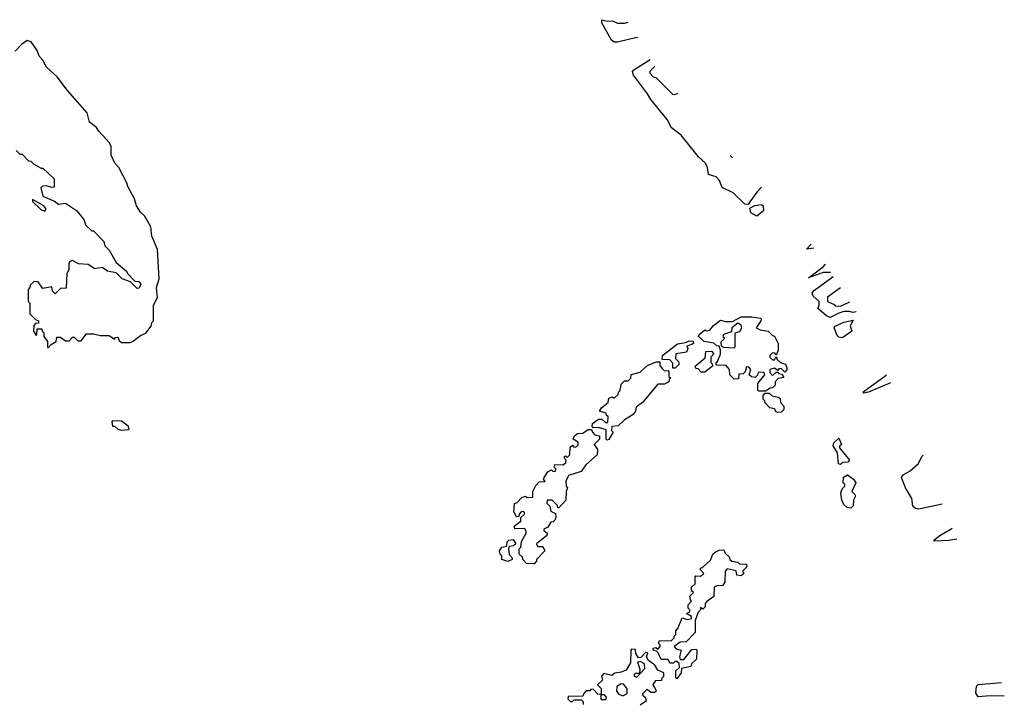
# Model space of a CAD drawing. Extents: x 1980017 to 2252640, y 74400 to 266395.
# Tile 49 of 256: x 2106441 to 2112096, y 87499 to 91422. Entities that reach past the tile are written whole.
import ezdxf

# ---------------------------------------------------------------- set-up
doc = ezdxf.new("R2010")
doc.units = 0

msp = doc.modelspace()

# ---------------------------------------------------------------- linework, layer by layer
at = {"layer": '0CON20XD'}
for points in [[(2109991.2, 91317.9), (2109985, 91320), (2109875, 91294.4), (2109855, 91294.4), (2109840, 91305), (2109785, 91403.8), (2109785, 91422.5), (2109815, 91413.3), (2109845, 91416.7), (2109875, 91403.3), (2109915, 91403.3), (2109935.1, 91407.7)], [(2106605, 89540), (2106621.7, 89558.3), (2106650, 89575), (2106655, 89600), (2106675, 89600), (2106705, 89580), (2106725, 89580), (2106745, 89600), (2106755, 89600), (2106775, 89580), (2106795, 89580), (2106825, 89620), (2106865, 89620), (2106905, 89610), (2106955, 89610), (2106985, 89590), (2106991.7, 89598.3), (2107005, 89600), (2107011.7, 89581.7), (2107025, 89570), (2107075, 89570), (2107090, 89575), (2107135, 89610), (2107166.4, 89623.6), (2107197, 89663), (2107200, 89685), (2107210, 89695), (2107210, 89785), (2107231.7, 89828.3), (2107227.5, 89885), (2107242.5, 89935), (2107233, 90103), (2107200.7, 90180.7), (2107195, 90233.3), (2107157.3, 90297.3), (2107135, 90317.5), (2107111.2, 90355), (2107100, 90395), (2107062.5, 90465), (2107057, 90487), (2107010, 90575), (2106988.3, 90598.3), (2106967.5, 90645), (2106967.5, 90695), (2106957.5, 90715), (2106895, 90782.5), (2106883, 90803), (2106842.5, 90835), (2106828.3, 90888.3), (2106715, 91016.7), (2106656.7, 91095), (2106595, 91150), (2106575, 91190), (2106553, 91213), (2106542.5, 91245), (2106506.4, 91296.4), (2106485, 91302.5), (2106450.7, 91279.3), (2106415, 91242.5)], [(2110700.6, 90460.9), (2110675, 90432.5), (2110635, 90377.5), (2110625, 90362.5), (2110605, 90364.4), (2110539.2, 90429.2), (2110475, 90458.9), (2110460.2, 90500.2), (2110441.6, 90521.6), (2110396, 90535), (2110391.3, 90575), (2110379.2, 90599.1), (2110340, 90635), (2110239, 90759), (2110185, 90802.2), (2110159.4, 90849.4), (2110065, 90963.6), (2110047.3, 90997.3), (2109965.7, 91105), (2109960, 91125), (2109967.5, 91135), (2110061.9, 91194)], [(2110088.9, 91155.8), (2110076.7, 91145), (2110060, 91125), (2110060, 91115), (2110080, 91095), (2110095, 91090), (2110190, 90995), (2110203, 90993), (2110221.6, 91000.6)], [(2106421.7, 90671.7), (2106441.7, 90651.7), (2106455, 90650), (2106491.7, 90611.7), (2106505, 90610), (2106523, 90593), (2106565, 90570), (2106575, 90570), (2106638.3, 90508.3), (2106638.3, 90461.7), (2106625, 90460), (2106595, 90470), (2106573, 90467), (2106563, 90457), (2106575, 90410), (2106641.7, 90381.7), (2106665, 90363.3), (2106705, 90370), (2106768.3, 90328.3), (2106810, 90275), (2106820, 90245), (2106855, 90210), (2106865, 90210), (2106925, 90150), (2106930, 90125), (2106955, 90100), (2106995, 90030), (2107055, 89980), (2107060, 89965), (2107101.7, 89921.7), (2107125, 89920), (2107137.5, 89905), (2107128.3, 89881.7), (2107115, 89880), (2107078.3, 89918.3), (2107030, 89935), (2106995, 89970), (2106945, 89980), (2106915, 90000), (2106873.6, 89993.6), (2106835, 90017.5), (2106778.3, 90021.7), (2106745, 90040), (2106730, 90035), (2106722.5, 90025), (2106723, 89987), (2106712.5, 89965), (2106708.3, 89881.7), (2106675, 89880), (2106645, 89850), (2106630, 89865), (2106625, 89890), (2106575, 89880), (2106545, 89920), (2106521.7, 89918.3), (2106501.7, 89898.3), (2106500, 89885), (2106490, 89875), (2106490, 89805), (2106500, 89795), (2106500, 89735), (2106531.7, 89701.7), (2106550, 89695), (2106548.3, 89681.7), (2106531.7, 89678.3), (2106521.7, 89668.3), (2106520, 89635), (2106535, 89610), (2106540, 89615), (2106541.7, 89648.3), (2106568.3, 89648.3), (2106570, 89635), (2106580, 89625), (2106580, 89605), (2106600, 89575), (2106600, 89545), (2106605, 89540)], [(2110521.7, 90642.6), (2110534.5, 90629.5)], [(2106585, 90323.3), (2106593.3, 90335), (2106580, 90355), (2106515, 90390), (2106515, 90380), (2106562.3, 90332.3), (2106585, 90323.3)], [(2110675, 90294.3), (2110640.6, 90315), (2110635, 90340), (2110663.6, 90356.4), (2110701.7, 90361.7), (2110710, 90355), (2110712.5, 90325), (2110675, 90294.3)], [(2111002.4, 90111.2), (2110960, 90105), (2110985.9, 90134.1)], [(2111098.1, 89972.3), (2111055, 89971.2), (2110971.7, 89941.7), (2111055.9, 90004.1), (2111068.3, 90019.3)], [(2111245, 89745), (2111225, 89742.5), (2111207, 89747), (2111175, 89747.5), (2111145, 89738.8), (2111095, 89714.2), (2111075, 89722.5), (2111023.8, 89765), (2111032, 89785), (2111032, 89805), (2110998.6, 89835), (2110992.7, 89855), (2111005, 89870), (2111113.3, 89948.4)], [(2111154.4, 89883.8), (2111080.7, 89829.3), (2111080, 89805), (2111118.3, 89788.3), (2111125, 89780), (2111155, 89777.5), (2111209, 89802.5)], [(2110725, 89290), (2110685, 89290), (2110680, 89295), (2110680, 89335), (2110720, 89385), (2110715, 89400), (2110681.7, 89398.3), (2110678.3, 89381.7), (2110665, 89370), (2110643, 89373), (2110630, 89385), (2110640, 89415), (2110628.3, 89428.3), (2110615, 89430), (2110608.3, 89401.7), (2110595, 89390), (2110571.7, 89388.3), (2110568.3, 89361.7), (2110545, 89360), (2110520, 89385), (2110517.5, 89415), (2110498.3, 89438.3), (2110445, 89440), (2110440, 89445), (2110440, 89455), (2110448.3, 89461.7), (2110466.4, 89503.6), (2110466.7, 89526.7), (2110458.3, 89548.3), (2110445, 89550), (2110427, 89567), (2110372.5, 89575), (2110340, 89605), (2110343.6, 89616.4), (2110375, 89642.5), (2110385, 89637.5), (2110405, 89640), (2110425, 89667.5), (2110465, 89697.5), (2110495, 89690), (2110535, 89690), (2110585, 89717.5), (2110645, 89717.5), (2110695, 89710), (2110700, 89705), (2110697.5, 89695), (2110670, 89655), (2110693, 89643), (2110740, 89635), (2110765, 89610), (2110776.4, 89606.4), (2110797.5, 89565), (2110797.5, 89525), (2110790, 89505), (2110785, 89500), (2110778.3, 89508.3), (2110765, 89510), (2110750, 89495), (2110750, 89485), (2110765, 89470), (2110775, 89470), (2110785, 89490), (2110791.7, 89471.7), (2110810, 89455), (2110840, 89445), (2110847.5, 89425), (2110847, 89413), (2110835, 89400), (2110815, 89420), (2110801.7, 89418.3), (2110795, 89410), (2110775, 89422.5), (2110750, 89415), (2110748.3, 89398.3), (2110765, 89380), (2110785, 89400), (2110795, 89400), (2110801.7, 89391.7), (2110818.3, 89388.3), (2110830, 89370), (2110797, 89363), (2110780, 89345), (2110780, 89325), (2110765, 89310), (2110751.7, 89308.3), (2110725, 89290)], [(2110545, 89540), (2110550, 89545), (2110550, 89625), (2110576.4, 89633.6), (2110587.5, 89655), (2110585, 89670), (2110565, 89680), (2110530, 89655), (2110528.3, 89631.7), (2110483.6, 89616.4), (2110480, 89605), (2110490, 89595), (2110468.3, 89571.7), (2110470, 89550), (2110483, 89543), (2110545, 89540)], [(2111165, 89597.5), (2111145, 89600), (2111135, 89610), (2111118, 89655), (2111125, 89663.8), (2111175, 89686.7), (2111228.3, 89698.3), (2111210, 89665), (2111220, 89635), (2111175, 89602.5), (2111165, 89597.5)], [(2110191.7, 89421.7), (2110191.7, 89451.7), (2110175, 89470), (2110131.7, 89471.7), (2110133.3, 89495), (2110218.3, 89561.7), (2110265, 89570), (2110285, 89580), (2110308.3, 89578.3), (2110310, 89565), (2110305, 89560), (2110271.7, 89548.3), (2110277.5, 89535), (2110270, 89515), (2110210, 89505), (2110208.3, 89478.3), (2110225, 89460), (2110227.5, 89445), (2110205, 89422.5), (2110191.7, 89421.7)], [(2110375, 89400), (2110355, 89400), (2110338.3, 89418.3), (2110325, 89420), (2110320, 89435), (2110378.3, 89481.7), (2110381.7, 89518.3), (2110415, 89520), (2110427.5, 89505), (2110410, 89485), (2110410, 89455), (2110418.3, 89448.3), (2110420, 89435), (2110375, 89400)], [(2109815, 89010), (2109810, 89015), (2109808.3, 89068.3), (2109765, 89082.5), (2109735, 89080), (2109728.3, 89088.3), (2109730, 89105), (2109765, 89130), (2109785, 89130), (2109805, 89110), (2109818.3, 89111.7), (2109820, 89145), (2109811.7, 89151.7), (2109810, 89165), (2109770, 89175), (2109782.5, 89195), (2109820, 89225), (2109825, 89250), (2109845, 89257.5), (2109855, 89250), (2109878.3, 89271.7), (2109880, 89285), (2109890, 89295), (2109895, 89330), (2109915, 89350), (2109935, 89350), (2109950, 89365), (2109953.6, 89386.4), (2110005, 89400), (2110040, 89435), (2110055, 89442.5), (2110098.3, 89458.3), (2110118.3, 89458.3), (2110118.3, 89438.3), (2110130.7, 89420.7), (2110145, 89407.5), (2110165, 89410), (2110170, 89405), (2110170, 89375), (2110180, 89365), (2110171.7, 89358.3), (2110170, 89345), (2110145, 89330), (2110105, 89330), (2110017.5, 89225), (2109981.7, 89198.3), (2109977.5, 89175), (2109965, 89157.5), (2109913.6, 89126.4), (2109878.3, 89091.7), (2109841.7, 89088.3), (2109840, 89065), (2109850, 89055), (2109825, 89012.5), (2109815, 89010)], [(2111441.3, 89339.2), (2111315, 89284.4), (2111288.3, 89278.3), (2111284, 89285), (2111416.8, 89383.2), (2111418.9, 89385.6)], [(2110795, 89167.5), (2110785, 89172.5), (2110775, 89190), (2110750, 89195), (2110720, 89225), (2110720, 89235), (2110710, 89245), (2110710, 89265), (2110721.7, 89278.3), (2110745, 89280), (2110763, 89263), (2110797, 89257), (2110808.3, 89248.3), (2110810, 89225), (2110830, 89205), (2110830, 89185), (2110815, 89170), (2110795, 89167.5)], [(2107025, 89067.5), (2107065, 89070), (2107070, 89075), (2107065, 89090), (2107025, 89117.5), (2106975, 89120), (2106970, 89115), (2106975, 89090), (2106985, 89090), (2107005, 89072.5), (2107025, 89067.5)], [(2109395, 88300), (2109351.7, 88301.7), (2109330, 88325), (2109328.3, 88338.3), (2109310, 88355), (2109310, 88385), (2109320, 88395), (2109323, 88427), (2109350, 88475), (2109350, 88485), (2109341.7, 88501.7), (2109285, 88500), (2109280, 88515), (2109320, 88545), (2109320, 88565), (2109340, 88585), (2109340, 88595), (2109335, 88600), (2109321.7, 88598.3), (2109310, 88585), (2109308.3, 88571.7), (2109295, 88570), (2109278.3, 88598.3), (2109282.5, 88645), (2109298.3, 88651.7), (2109325, 88680), (2109345, 88687.5), (2109355, 88680), (2109388.3, 88681.7), (2109387.5, 88715), (2109405, 88750), (2109425, 88770), (2109458.3, 88771.7), (2109450, 88785), (2109452.5, 88795), (2109475, 88827.5), (2109495, 88840), (2109505, 88830), (2109518.3, 88831.7), (2109520, 88845), (2109510, 88855), (2109515, 88870), (2109561.7, 88868.3), (2109578.3, 88881.7), (2109580, 88895), (2109570, 88905), (2109570, 88915), (2109575, 88920), (2109585, 88910), (2109600, 88925), (2109601.7, 88968.3), (2109615, 88980), (2109621.7, 88971.7), (2109635, 88970), (2109648.3, 88981.7), (2109648.3, 88998.3), (2109620, 89015), (2109627.5, 89035), (2109645, 89046.7), (2109675, 89050), (2109705, 89070), (2109725, 89070), (2109730, 89055), (2109745, 89040), (2109770, 89035), (2109770, 89015), (2109740, 88985), (2109760, 88955), (2109756.7, 88925), (2109691.7, 88868.3), (2109665, 88830), (2109593.3, 88806.7), (2109577.5, 88775), (2109580, 88745), (2109587.5, 88735), (2109580, 88715), (2109577.5, 88665), (2109538.3, 88621.7), (2109531.7, 88621.7), (2109530, 88635), (2109500, 88665), (2109470, 88665), (2109468.3, 88648.3), (2109485, 88630), (2109491.7, 88601.7), (2109518.3, 88588.3), (2109520, 88565), (2109515, 88550), (2109505, 88540), (2109491.7, 88538.3), (2109475, 88510), (2109451.7, 88498.3), (2109451.7, 88491.7), (2109470, 88475), (2109468.3, 88461.7), (2109410, 88415), (2109415, 88400), (2109445, 88400), (2109457.5, 88375), (2109410, 88325), (2109410, 88315), (2109395, 88300)], [(2111155, 88870), (2111143.6, 88873.6), (2111137, 88937), (2111113.6, 88976.4), (2111117.5, 88995), (2111145, 89020), (2111160, 88985), (2111150, 88975), (2111150, 88965), (2111206.7, 88895), (2111197, 88883), (2111168.3, 88881.7), (2111155, 88870)], [(2111738, 88642), (2111605, 88612.5), (2111585, 88617.1), (2111571.1, 88631.1), (2111564.7, 88674.6), (2111527.5, 88735), (2111506, 88795), (2111515, 88810), (2111555.8, 88834.2), (2111602.5, 88875), (2111622.5, 88915), (2111629.3, 88923.2)], [(2111215, 88620), (2111193, 88623), (2111175, 88640), (2111163.3, 88665), (2111157.5, 88705), (2111165, 88730), (2111180, 88745), (2111180, 88755), (2111170, 88765), (2111173, 88797), (2111195, 88810), (2111230, 88785), (2111242.5, 88765), (2111220, 88715), (2111240, 88695), (2111240, 88685), (2111230, 88665), (2111227, 88633), (2111215, 88620)], [(2111823.8, 88440.9), (2111775, 88433.8), (2111695, 88430), (2111690, 88435), (2111725, 88462.5), (2111790.5, 88499.6), (2111795.3, 88504.1)], [(2109245, 88313.3), (2109210, 88325), (2109210, 88345), (2109200, 88355), (2109197.5, 88375), (2109210, 88395), (2109238.3, 88401.7), (2109240, 88425), (2109250, 88435), (2109275, 88440), (2109290, 88415), (2109277, 88403), (2109251.7, 88398.3), (2109247.5, 88385), (2109253, 88353), (2109270, 88335), (2109270, 88325), (2109245, 88313.3)], [(2110215, 87640), (2110210, 87645), (2110210, 87685), (2110230, 87705), (2110228.3, 87728.3), (2110215, 87740), (2110205, 87740), (2110195, 87730), (2110175, 87730), (2110165, 87750), (2110125, 87750), (2110108.3, 87788.3), (2110098.3, 87798.3), (2110081.7, 87801.7), (2110080, 87815), (2110095, 87820), (2110105, 87810), (2110120, 87825), (2110120, 87835), (2110110, 87845), (2110115, 87860), (2110181.7, 87858.3), (2110200, 87875), (2110200, 87885), (2110210, 87895), (2110210, 87915), (2110221.7, 87928.3), (2110245, 87990), (2110275, 87980), (2110300, 87985), (2110298.3, 87998.3), (2110270, 88015), (2110290, 88025), (2110290, 88035), (2110280, 88045), (2110280, 88065), (2110300, 88085), (2110293, 88093), (2110290, 88115), (2110310, 88135), (2110300, 88145), (2110300, 88165), (2110320, 88185), (2110320, 88225), (2110325, 88230), (2110351.7, 88228.3), (2110370, 88245), (2110350, 88265), (2110350, 88275), (2110365, 88280), (2110409.3, 88320.7), (2110422.5, 88355), (2110435, 88367.5), (2110458.3, 88378.3), (2110485, 88380), (2110491.7, 88361.7), (2110518.3, 88338.3), (2110520, 88325), (2110530, 88315), (2110565, 88310), (2110575, 88300), (2110615, 88297.5), (2110617, 88283), (2110591.7, 88258.3), (2110600, 88245), (2110585, 88230), (2110560, 88235), (2110555, 88260), (2110505, 88270), (2110491.7, 88258.3), (2110490, 88195), (2110480, 88175), (2110445, 88173.3), (2110430, 88165), (2110428.3, 88111.7), (2110387, 88083), (2110378.3, 88071.7), (2110377, 88053), (2110365, 88040), (2110351.7, 88048.3), (2110350, 88035), (2110338.3, 88021.7), (2110320, 87975), (2110320, 87905), (2110268.3, 87851.7), (2110235, 87850), (2110200, 87825), (2110211.7, 87811.7), (2110240, 87805), (2110230, 87765), (2110235, 87750), (2110255, 87750), (2110301.7, 87808.3), (2110325, 87810), (2110330, 87805), (2110328.3, 87751.7), (2110300, 87725), (2110295, 87710), (2110241.7, 87698.3), (2110240, 87675), (2110215, 87640)], [(2110005, 87490), (2110040, 87515), (2110035, 87530), (2110021.7, 87541.7), (2110020, 87555), (2110045, 87580), (2110065, 87562.5), (2110087, 87563), (2110098.3, 87571.7), (2110080, 87605), (2110095, 87630), (2110128.3, 87631.7), (2110130, 87645), (2110140, 87655), (2110140, 87675), (2110105, 87690), (2110088.3, 87718.3), (2110052.5, 87745), (2110040, 87765), (2110048.3, 87788.3), (2110035, 87790), (2110008.3, 87761.7), (2109995, 87760), (2109980, 87785), (2109978.3, 87808.3), (2109955, 87810), (2109950, 87805), (2109949.3, 87730.7), (2109925, 87690), (2109895, 87677.5), (2109858.3, 87671.7), (2109841.7, 87658.3), (2109795, 87670), (2109782.5, 87655), (2109788.3, 87631.7), (2109760, 87605), (2109780, 87585), (2109780, 87550), (2109795, 87550), (2109810, 87535), (2109805, 87520), (2109785, 87520), (2109780, 87525), (2109780, 87550), (2109761.7, 87551.7), (2109735, 87580), (2109721.7, 87578.3), (2109715, 87570), (2109695, 87570), (2109680, 87555), (2109675, 87540), (2109591.7, 87538.3), (2109590, 87525), (2109605, 87510), (2109615, 87510), (2109625, 87520), (2109665, 87520), (2109677.5, 87507.5), (2109677, 87493)], [(2109985, 87650), (2110031.7, 87698.3), (2110030, 87725), (2110005, 87740), (2109990, 87735), (2110002.5, 87695), (2110000, 87670), (2109975, 87670), (2109970, 87665), (2109970, 87655), (2109985, 87650)], [(2109905, 87542.5), (2109930, 87555), (2109930, 87585), (2109908.3, 87608.3), (2109895, 87610), (2109870, 87595), (2109868.3, 87568.3), (2109881.7, 87551.7), (2109905, 87542.5)], [(2112095.6, 87540.2), (2112015, 87542.5), (2111945, 87536), (2111932.2, 87557.8), (2111935, 87597.5), (2111945, 87606.7), (2112079, 87617.8)]]:
    msp.add_lwpolyline(points, dxfattribs=at)

doc.saveas('drawing.dxf')
